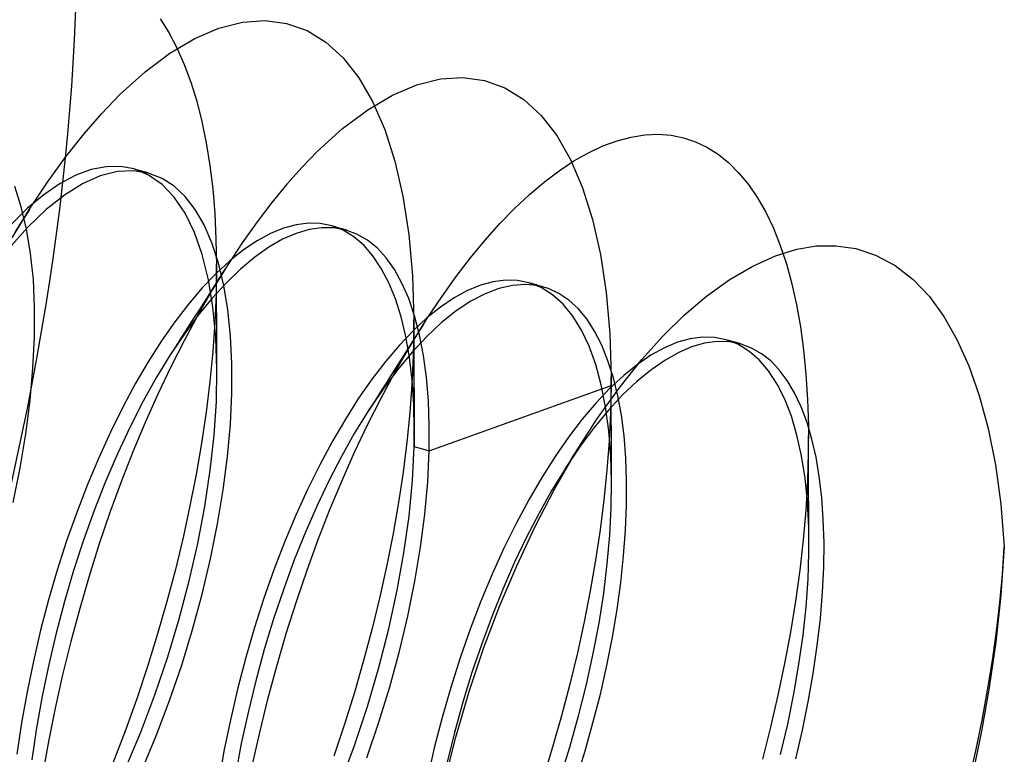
# Model space of a CAD drawing. Header units: millimetres. Extents: x -24 to 80, y -43 to 164.
# Tile 107 of 223: x -17.77 to -15.61, y 116.5 to 118.12. Entities that reach past the tile are written whole.
import ezdxf

# ---------------------------------------------------------------- set-up
doc = ezdxf.new("R2010")
doc.units = ezdxf.units.MM
doc.layers.add('MAIN-1', color=7, linetype='Continuous')
doc.layers.add('MAIN-2', color=7, linetype='Continuous')

msp = doc.modelspace()

# ---------------------------------------------------------------- linework, layer by layer
at = {"layer": 'MAIN-1'}
for p, q in [((-17.3116, 117.5784), (-17.3118, 117.578)), ((-17.3129, 117.5763), (-17.3131, 117.5759)), ((-17.3126, 117.5767), (-17.3129, 117.5763)), ((-17.3124, 117.5771), (-17.3126, 117.5767)), ((-17.3121, 117.5775), (-17.3124, 117.5771)), ((-17.3118, 117.578), (-17.3121, 117.5775)), ((-16.8819, 117.4482), (-16.8805, 117.4504)), ((-16.8805, 117.4504), (-16.8791, 117.4526)), ((-16.8791, 117.4526), (-16.8776, 117.4549)), ((-16.8776, 117.4549), (-16.8762, 117.4571)), ((-16.8762, 117.4571), (-16.8748, 117.4593)), ((-16.8748, 117.4593), (-16.8733, 117.4615)), ((-17.0046, 117.2554), (-17.0052, 117.2545)), ((-17.0041, 117.2563), (-17.0046, 117.2554)), ((-17.0035, 117.2571), (-17.0041, 117.2563)), ((-17.003, 117.258), (-17.0035, 117.2571)), ((-17.0024, 117.2589), (-17.003, 117.258)), ((-17.0018, 117.2598), (-17.0024, 117.2589)), ((-16.571, 117.1314), (-16.5715, 117.1306)), ((-16.5704, 117.1322), (-16.571, 117.1314)), ((-16.5699, 117.133), (-16.5704, 117.1322)), ((-16.5694, 117.1339), (-16.5699, 117.133)), ((-16.5689, 117.1347), (-16.5694, 117.1339)), ((-16.5683, 117.1355), (-16.5689, 117.1347))]:
    msp.add_line(p, q, dxfattribs=at)
at = {"layer": 'MAIN-2'}
for p, q in [((-17.4599, 118.1183), (-17.4407, 118.088)), ((-17.3842, 118.075), (-17.331, 118.0979)), ((-17.331, 118.0979), (-17.2795, 118.111)), ((-17.2795, 118.111), (-17.2298, 118.1144)), ((-17.2298, 118.1144), (-17.1824, 118.1082)), ((-17.1824, 118.1082), (-17.1377, 118.0923)), ((-17.4407, 118.088), (-17.423, 118.0545)), ((-17.1377, 118.0923), (-17.0963, 118.0669)), ((-17.4384, 118.0429), (-17.3842, 118.075)), ((-17.423, 118.0545), (-17.407, 118.0182)), ((-17.0963, 118.0669), (-17.0584, 118.0323)), ((-17.4931, 118.0017), (-17.4384, 118.0429)), ((-17.0584, 118.0323), (-17.0242, 117.9889)), ((-17.407, 118.0182), (-17.3925, 117.979)), ((-17.5481, 117.9519), (-17.4931, 118.0017)), ((-17.0242, 117.9889), (-16.9937, 117.9365)), ((-16.8451, 117.9863), (-16.7954, 117.9895)), ((-16.7954, 117.9895), (-16.7481, 117.983)), ((-17.3925, 117.979), (-17.3797, 117.9372)), ((-16.9499, 117.951), (-16.8967, 117.9735)), ((-16.8967, 117.9735), (-16.8451, 117.9863)), ((-16.7481, 117.983), (-16.7035, 117.9668)), ((-17.5878, 117.9107), (-17.5481, 117.9519)), ((-17.0043, 117.9188), (-16.9499, 117.951)), ((-16.7035, 117.9668), (-16.6619, 117.9411)), ((-17.3797, 117.9372), (-17.3684, 117.8928)), ((-16.9937, 117.9365), (-16.9671, 117.8753)), ((-16.6619, 117.9411), (-16.6238, 117.906)), ((-17.6277, 117.8649), (-17.5878, 117.9107)), ((-17.0595, 117.8774), (-17.0043, 117.9188)), ((-16.6238, 117.906), (-16.5896, 117.862)), ((-17.3684, 117.8928), (-17.3589, 117.8459)), ((-17.6676, 117.8145), (-17.6277, 117.8649)), ((-17.1153, 117.8269), (-17.0595, 117.8774)), ((-16.9671, 117.8753), (-16.9447, 117.8058)), ((-16.5896, 117.862), (-16.5593, 117.8091)), ((-16.4262, 117.8587), (-16.3962, 117.8634)), ((-16.3962, 117.8634), (-16.367, 117.8647)), ((-16.367, 117.8647), (-16.3389, 117.8627)), ((-16.3389, 117.8627), (-16.3117, 117.8573)), ((-17.3589, 117.8459), (-17.351, 117.7966)), ((-16.5199, 117.8244), (-16.4882, 117.8392)), ((-16.4882, 117.8392), (-16.4569, 117.8506)), ((-16.4569, 117.8506), (-16.4262, 117.8587)), ((-16.3117, 117.8573), (-16.2855, 117.8485)), ((-16.2855, 117.8485), (-16.2601, 117.8364)), ((-17.1153, 117.8269), (-17.1486, 117.7926)), ((-16.5519, 117.8063), (-16.5199, 117.8244)), ((-16.2601, 117.8364), (-16.2356, 117.8208)), ((-16.2356, 117.8208), (-16.2122, 117.8019)), ((-17.7072, 117.7596), (-17.6676, 117.8145)), ((-17.351, 117.7966), (-17.3447, 117.7448)), ((-16.9447, 117.8058), (-16.9271, 117.7288)), ((-16.5843, 117.7849), (-16.5519, 117.8063)), ((-16.5593, 117.8091), (-16.5331, 117.7474)), ((-16.2122, 117.8019), (-16.1899, 117.7796)), ((-17.6449, 117.7748), (-17.6796, 117.7564)), ((-17.6111, 117.7873), (-17.6449, 117.7748)), ((-17.5912, 117.7735), (-17.63, 117.7563)), ((-17.5784, 117.7937), (-17.6111, 117.7873)), ((-17.5538, 117.783), (-17.5912, 117.7735)), ((-17.547, 117.7941), (-17.5784, 117.7937)), ((-17.5179, 117.7848), (-17.5538, 117.783)), ((-17.5171, 117.7886), (-17.547, 117.7941)), ((-17.484, 117.779), (-17.5179, 117.7848)), ((-17.4852, 117.7753), (-17.5171, 117.7886)), ((-17.5143, 117.7878), (-17.5171, 117.7886)), ((-17.5115, 117.787), (-17.5143, 117.7878)), ((-17.5088, 117.7862), (-17.5115, 117.787)), ((-17.506, 117.7854), (-17.5088, 117.7862)), ((-17.5032, 117.7846), (-17.506, 117.7854)), ((-17.5005, 117.7838), (-17.5032, 117.7846)), ((-17.4977, 117.783), (-17.5005, 117.7838)), ((-17.495, 117.7822), (-17.4977, 117.783)), ((-17.4922, 117.7814), (-17.495, 117.7822)), ((-17.4895, 117.7806), (-17.4922, 117.7814)), ((-17.4867, 117.7798), (-17.4895, 117.7806)), ((-17.484, 117.779), (-17.4867, 117.7798)), ((-17.4558, 117.7547), (-17.4852, 117.7753)), ((-17.4557, 117.7677), (-17.484, 117.779)), ((-17.1486, 117.7926), (-17.1818, 117.7554)), ((-16.6169, 117.7604), (-16.5843, 117.7849)), ((-16.1899, 117.7796), (-16.1689, 117.7542)), ((-17.7464, 117.7006), (-17.7072, 117.7596)), ((-17.6796, 117.7564), (-17.7149, 117.7322)), ((-17.63, 117.7563), (-17.6697, 117.7315)), ((-17.429, 117.7267), (-17.4558, 117.7547)), ((-17.4294, 117.7507), (-17.4557, 117.7677)), ((-17.1818, 117.7554), (-17.2147, 117.7153)), ((-16.6496, 117.7327), (-16.6169, 117.7604)), ((-16.1689, 117.7542), (-16.1492, 117.7255)), ((-17.7646, 117.7057), (-17.779, 117.75)), ((-17.7149, 117.7322), (-17.7507, 117.7023)), ((-17.6697, 117.7315), (-17.7101, 117.6994)), ((-17.4051, 117.7279), (-17.4294, 117.7507)), ((-17.3447, 117.7448), (-17.3402, 117.6906)), ((-16.6823, 117.702), (-16.6496, 117.7327)), ((-16.5331, 117.7474), (-16.5111, 117.6777)), ((-17.4053, 117.6916), (-17.429, 117.7267)), ((-17.383, 117.6996), (-17.4051, 117.7279)), ((-17.2147, 117.7153), (-17.2474, 117.6723)), ((-16.9271, 117.7288), (-16.9143, 117.6449)), ((-16.1492, 117.7255), (-16.131, 117.6937)), ((-17.7507, 117.7023), (-17.7867, 117.667)), ((-17.7849, 117.6376), (-17.7464, 117.7006)), ((-17.753, 117.6568), (-17.7646, 117.7057)), ((-17.7469, 117.6998), (-17.7572, 117.6836)), ((-17.7101, 117.6994), (-17.7508, 117.6603)), ((-17.3848, 117.6494), (-17.4053, 117.6916)), ((-17.3634, 117.6657), (-17.383, 117.6996)), ((-17.3402, 117.6906), (-17.3374, 117.6342)), ((-16.7146, 117.6688), (-16.6823, 117.702)), ((-16.131, 117.6937), (-16.1143, 117.6588)), ((-17.7676, 117.6673), (-17.778, 117.6508)), ((-17.7572, 117.6836), (-17.7676, 117.6673)), ((-17.3464, 117.6264), (-17.3634, 117.6657)), ((-17.2474, 117.6723), (-17.2797, 117.6266)), ((-17.1616, 117.6661), (-17.1895, 117.6586)), ((-17.1346, 117.6695), (-17.1616, 117.6661)), ((-17.1085, 117.6687), (-17.1346, 117.6695)), ((-17.0835, 117.6637), (-17.1085, 117.6687)), ((-16.7468, 117.6327), (-16.7146, 117.6688)), ((-16.5111, 117.6777), (-16.4937, 117.6008)), ((-17.7508, 117.6603), (-17.7915, 117.6146)), ((-17.7441, 117.6034), (-17.753, 117.6568)), ((-17.3677, 117.6006), (-17.3848, 117.6494)), ((-17.2181, 117.6469), (-17.2473, 117.631)), ((-17.1895, 117.6586), (-17.2181, 117.6469)), ((-17.1616, 117.6473), (-17.1913, 117.6343)), ((-17.1328, 117.6557), (-17.1616, 117.6473)), ((-17.1048, 117.6597), (-17.1328, 117.6557)), ((-17.0779, 117.6594), (-17.1048, 117.6597)), ((-17.0585, 117.654), (-17.0835, 117.6637)), ((-17.0807, 117.6629), (-17.0834, 117.6637)), ((-17.0779, 117.6621), (-17.0807, 117.6629)), ((-17.0752, 117.6613), (-17.0779, 117.6621)), ((-17.0522, 117.6546), (-17.0779, 117.6594)), ((-17.0724, 117.6605), (-17.0752, 117.6613)), ((-17.0696, 117.6597), (-17.0724, 117.6605)), ((-17.0669, 117.6589), (-17.0696, 117.6597)), ((-17.0641, 117.6581), (-17.0669, 117.6589)), ((-17.0614, 117.6573), (-17.0641, 117.6581)), ((-17.0586, 117.6565), (-17.0614, 117.6573)), ((-17.0559, 117.6557), (-17.0586, 117.6565)), ((-17.0351, 117.6398), (-17.0585, 117.654)), ((-17.0531, 117.6549), (-17.0559, 117.6557)), ((-17.0504, 117.6541), (-17.0531, 117.6549)), ((-17.028, 117.6457), (-17.0522, 117.6546)), ((-17.0053, 117.6326), (-17.028, 117.6457)), ((-16.9143, 117.6449), (-16.9064, 117.5544)), ((-16.1143, 117.6588), (-16.0992, 117.621)), ((-17.332, 117.5822), (-17.3464, 117.6264)), ((-17.3374, 117.6342), (-17.3364, 117.5756)), ((-17.2797, 117.6266), (-17.3116, 117.5784)), ((-17.2473, 117.631), (-17.277, 117.611)), ((-17.1913, 117.6343), (-17.2215, 117.6169)), ((-17.0132, 117.6211), (-17.0351, 117.6398)), ((-16.984, 117.6153), (-17.0053, 117.6326)), ((-16.7788, 117.5939), (-16.7468, 117.6327)), ((-17.7382, 117.5459), (-17.7441, 117.6034)), ((-17.354, 117.5456), (-17.3677, 117.6006)), ((-17.277, 117.611), (-17.3069, 117.587)), ((-17.2215, 117.6169), (-17.2523, 117.5951)), ((-16.993, 117.598), (-17.0132, 117.6211)), ((-16.9642, 117.5938), (-16.984, 117.6153)), ((-16.4937, 117.6008), (-16.481, 117.5173)), ((-16.1095, 117.5982), (-16.0632, 117.6127)), ((-16.0992, 117.621), (-16.0857, 117.5802)), ((-16.0632, 117.6127), (-16.0199, 117.6197)), ((-16.0199, 117.6197), (-15.9771, 117.6202)), ((-15.9771, 117.6202), (-15.9336, 117.614)), ((-15.9336, 117.614), (-15.8901, 117.5996)), ((-17.3069, 117.587), (-17.3371, 117.5591)), ((-17.3363, 117.5597), (-17.3364, 117.5786)), ((-17.3203, 117.5331), (-17.332, 117.5822)), ((-17.2523, 117.5951), (-17.2835, 117.569)), ((-16.9747, 117.5705), (-16.993, 117.598)), ((-16.946, 117.5681), (-16.9642, 117.5938)), ((-16.8107, 117.5523), (-16.7788, 117.5939)), ((-16.1597, 117.5755), (-16.1095, 117.5982)), ((-16.0857, 117.5802), (-16.0738, 117.5368)), ((-15.8901, 117.5996), (-15.8474, 117.5765)), ((-17.3371, 117.5591), (-17.3674, 117.5274)), ((-17.3131, 117.5759), (-17.3451, 117.5238)), ((-17.3364, 117.5756), (-17.3372, 117.5148)), ((-17.3362, 117.5406), (-17.3363, 117.5597)), ((-17.3235, 117.5596), (-17.3338, 117.5434)), ((-17.3132, 117.5758), (-17.3235, 117.5596)), ((-17.2835, 117.569), (-17.3147, 117.5388)), ((-16.9582, 117.5389), (-16.9747, 117.5705)), ((-16.9294, 117.5383), (-16.946, 117.5681)), ((-16.2113, 117.5456), (-16.1597, 117.5755)), ((-15.8474, 117.5765), (-15.8076, 117.5458)), ((-17.7354, 117.4844), (-17.7382, 117.5459)), ((-17.344, 117.485), (-17.354, 117.5456)), ((-17.3147, 117.5388), (-17.3459, 117.5047)), ((-17.3338, 117.5434), (-17.3442, 117.527)), ((-17.3361, 117.5214), (-17.3362, 117.5406)), ((-16.9437, 117.5034), (-16.9582, 117.5389)), ((-16.9146, 117.5044), (-16.9294, 117.5383)), ((-16.9064, 117.5544), (-16.9035, 117.4578)), ((-16.8422, 117.5082), (-16.8107, 117.5523)), ((-16.729, 117.5412), (-16.7569, 117.5335)), ((-16.702, 117.5446), (-16.729, 117.5412)), ((-16.6759, 117.5438), (-16.702, 117.5446)), ((-16.6588, 117.5352), (-16.6871, 117.5332)), ((-16.6509, 117.5388), (-16.6759, 117.5438)), ((-16.6317, 117.5325), (-16.6588, 117.5352)), ((-16.6242, 117.5282), (-16.6509, 117.5388)), ((-16.6481, 117.538), (-16.6509, 117.5388)), ((-16.6453, 117.5372), (-16.6481, 117.538)), ((-16.6426, 117.5364), (-16.6453, 117.5372)), ((-16.6398, 117.5356), (-16.6426, 117.5364)), ((-16.637, 117.5348), (-16.6398, 117.5356)), ((-16.2614, 117.5094), (-16.2113, 117.5456)), ((-16.0738, 117.5368), (-16.0636, 117.4907)), ((-15.8076, 117.5458), (-15.772, 117.5085)), ((-17.3674, 117.5274), (-17.3975, 117.4921)), ((-17.3451, 117.5238), (-17.3764, 117.4695)), ((-17.3442, 117.527), (-17.3547, 117.5105)), ((-17.3372, 117.5148), (-17.3399, 117.4521)), ((-17.3361, 117.5021), (-17.3361, 117.5214)), ((-17.3115, 117.4797), (-17.3203, 117.5331)), ((-16.7855, 117.5217), (-16.8148, 117.5056)), ((-16.7569, 117.5335), (-16.7855, 117.5217)), ((-16.747, 117.5146), (-16.7784, 117.4981)), ((-16.7165, 117.5264), (-16.747, 117.5146)), ((-16.6871, 117.5332), (-16.7165, 117.5264)), ((-16.6343, 117.534), (-16.637, 117.5348)), ((-16.6315, 117.5332), (-16.6343, 117.534)), ((-16.6078, 117.5259), (-16.6317, 117.5325)), ((-16.6288, 117.5324), (-16.6315, 117.5332)), ((-16.626, 117.5316), (-16.6288, 117.5324)), ((-16.6233, 117.5308), (-16.626, 117.5316)), ((-16.5991, 117.5125), (-16.6242, 117.5282)), ((-16.6206, 117.53), (-16.6233, 117.5308)), ((-16.6178, 117.5292), (-16.6206, 117.53)), ((-16.585, 117.5154), (-16.6078, 117.5259)), ((-16.5633, 117.5009), (-16.585, 117.5154)), ((-16.481, 117.5173), (-16.4732, 117.4274)), ((-17.3975, 117.4921), (-17.4274, 117.4533)), ((-17.3459, 117.5047), (-17.3769, 117.4669)), ((-17.365, 117.4944), (-17.3753, 117.4782)), ((-17.3547, 117.5105), (-17.365, 117.4944)), ((-17.336, 117.4831), (-17.3361, 117.5021)), ((-16.9312, 117.464), (-16.9437, 117.5034)), ((-16.9016, 117.4665), (-16.9146, 117.5044)), ((-16.8733, 117.4615), (-16.8422, 117.5082)), ((-16.8148, 117.5056), (-16.8445, 117.4856)), ((-16.7784, 117.4981), (-16.8103, 117.4769)), ((-16.5759, 117.4917), (-16.5991, 117.5125)), ((-16.5429, 117.4823), (-16.5633, 117.5009)), ((-16.3097, 117.4681), (-16.2614, 117.5094)), ((-15.772, 117.5085), (-15.7402, 117.4647)), ((-17.7357, 117.4194), (-17.7354, 117.4844)), ((-17.3753, 117.4782), (-17.3857, 117.4619)), ((-17.3378, 117.4191), (-17.344, 117.485)), ((-17.3359, 117.464), (-17.336, 117.4831)), ((-17.3055, 117.4222), (-17.3115, 117.4797)), ((-16.8445, 117.4856), (-16.8745, 117.4615)), ((-16.8103, 117.4769), (-16.8423, 117.4513)), ((-16.5547, 117.4658), (-16.5759, 117.4917)), ((-16.524, 117.4596), (-16.5429, 117.4823)), ((-16.0636, 117.4907), (-16.055, 117.4421)), ((-17.4274, 117.4533), (-17.457, 117.411)), ((-17.3769, 117.4669), (-17.4075, 117.4255)), ((-17.3764, 117.4695), (-17.4068, 117.4131)), ((-17.3857, 117.4619), (-17.3962, 117.4454)), ((-17.3399, 117.4521), (-17.3445, 117.3877)), ((-17.3358, 117.4447), (-17.3359, 117.464)), ((-16.9209, 117.421), (-16.9312, 117.464)), ((-16.8745, 117.4615), (-16.9046, 117.4336)), ((-16.9035, 117.4388), (-16.9036, 117.4578)), ((-16.9035, 117.4578), (-16.9035, 117.4546)), ((-16.9035, 117.4546), (-16.9035, 117.4514)), ((-16.9035, 117.4514), (-16.9035, 117.4482)), ((-16.8907, 117.4247), (-16.9016, 117.4665)), ((-16.8423, 117.4513), (-16.8745, 117.4212)), ((-16.5356, 117.435), (-16.5547, 117.4658)), ((-16.5066, 117.4328), (-16.524, 117.4596)), ((-16.3563, 117.4223), (-16.3097, 117.4681)), ((-15.7402, 117.4647), (-15.7114, 117.4142)), ((-17.4063, 117.4295), (-17.4166, 117.4133)), ((-17.3962, 117.4454), (-17.4063, 117.4295)), ((-17.3357, 117.4252), (-17.3358, 117.4447)), ((-16.9046, 117.4336), (-16.9349, 117.4019)), ((-16.9138, 117.3963), (-16.8819, 117.4482)), ((-16.9036, 117.4386), (-16.9047, 117.3784)), ((-16.9035, 117.4418), (-16.9036, 117.4386)), ((-16.9036, 117.4386), (-16.9028, 117.1792)), ((-16.9035, 117.4482), (-16.9035, 117.445)), ((-16.9035, 117.445), (-16.9035, 117.4418)), ((-16.9034, 117.4197), (-16.9035, 117.4388)), ((-16.892, 117.4321), (-16.9023, 117.416)), ((-16.8819, 117.4481), (-16.892, 117.4321)), ((-16.5188, 117.3994), (-16.5356, 117.435)), ((-16.491, 117.4019), (-16.5066, 117.4328)), ((-16.4732, 117.4274), (-16.4703, 117.332)), ((-16.055, 117.4421), (-16.0481, 117.3913)), ((-17.739, 117.3514), (-17.7357, 117.4194)), ((-17.457, 117.411), (-17.486, 117.3655)), ((-17.4075, 117.4255), (-17.4376, 117.3806)), ((-17.4068, 117.4131), (-17.4364, 117.3546)), ((-17.4166, 117.4133), (-17.427, 117.397)), ((-17.3353, 117.3484), (-17.3378, 117.4191)), ((-17.3356, 117.4061), (-17.3357, 117.4252)), ((-17.3355, 117.3868), (-17.3356, 117.4061)), ((-17.3025, 117.3609), (-17.3055, 117.4222)), ((-16.9128, 117.3745), (-16.9209, 117.421)), ((-16.9023, 117.416), (-16.9126, 117.3998)), ((-16.8745, 117.4212), (-16.9068, 117.3867)), ((-16.9033, 117.4004), (-16.9034, 117.4197)), ((-16.8819, 117.3794), (-16.8907, 117.4247)), ((-16.4027, 117.3706), (-16.3563, 117.4223)), ((-16.3247, 117.4082), (-16.3535, 117.3961)), ((-16.2967, 117.416), (-16.3247, 117.4082)), ((-16.2695, 117.4196), (-16.2967, 117.416)), ((-16.2652, 117.4062), (-16.2937, 117.3979)), ((-16.2433, 117.4189), (-16.2695, 117.4196)), ((-16.2376, 117.41), (-16.2652, 117.4062)), ((-16.2182, 117.4139), (-16.2433, 117.4189)), ((-16.2108, 117.4094), (-16.2376, 117.41)), ((-16.1924, 117.4039), (-16.2182, 117.4139)), ((-16.2154, 117.4131), (-16.2182, 117.4139)), ((-16.2126, 117.4123), (-16.2154, 117.4131)), ((-16.2099, 117.4115), (-16.2126, 117.4123)), ((-16.1851, 117.4043), (-16.2108, 117.4094)), ((-16.2071, 117.4108), (-16.2099, 117.4115)), ((-16.2044, 117.41), (-16.2071, 117.4108)), ((-16.2016, 117.4092), (-16.2044, 117.41)), ((-16.1988, 117.4084), (-16.2016, 117.4092)), ((-16.1961, 117.4076), (-16.1988, 117.4084)), ((-16.1933, 117.4068), (-16.1961, 117.4076)), ((-16.1906, 117.406), (-16.1933, 117.4068)), ((-16.1878, 117.4052), (-16.1906, 117.406)), ((-15.7114, 117.4142), (-15.6854, 117.3566)), ((-17.427, 117.397), (-17.4376, 117.3805)), ((-17.3445, 117.3877), (-17.3509, 117.3219)), ((-17.3354, 117.3677), (-17.3355, 117.3868)), ((-16.9349, 117.4019), (-16.965, 117.3666)), ((-16.9449, 117.3421), (-16.9138, 117.3963)), ((-16.9068, 117.3867), (-16.9391, 117.3479)), ((-16.9126, 117.3998), (-16.923, 117.3834)), ((-16.9032, 117.381), (-16.9033, 117.4004)), ((-16.5042, 117.3592), (-16.5188, 117.3994)), ((-16.4773, 117.3676), (-16.491, 117.4019)), ((-16.3535, 117.3961), (-16.3829, 117.3799)), ((-16.3229, 117.3853), (-16.3528, 117.3685)), ((-16.2937, 117.3979), (-16.3229, 117.3853)), ((-16.1683, 117.389), (-16.1924, 117.4039)), ((-16.1851, 117.4044), (-16.1878, 117.4052)), ((-16.162, 117.3955), (-16.1851, 117.4043)), ((-16.1457, 117.3695), (-16.1683, 117.389)), ((-16.1403, 117.3831), (-16.162, 117.3955)), ((-16.0481, 117.3913), (-16.0429, 117.3382)), ((-17.486, 117.3655), (-17.5145, 117.3169)), ((-17.4376, 117.3806), (-17.4676, 117.3314)), ((-17.3352, 117.3484), (-17.3354, 117.3677)), ((-16.965, 117.3666), (-16.9949, 117.3277)), ((-16.9331, 117.3675), (-16.9434, 117.3514)), ((-16.923, 117.3834), (-16.9331, 117.3675)), ((-16.9069, 117.3247), (-16.9128, 117.3745)), ((-16.9047, 117.3784), (-16.9076, 117.3165)), ((-16.9031, 117.362), (-16.9032, 117.381)), ((-16.8754, 117.3309), (-16.8819, 117.3794)), ((-16.4655, 117.3304), (-16.4773, 117.3676)), ((-16.4508, 117.3101), (-16.4027, 117.3706)), ((-16.3829, 117.3799), (-16.4127, 117.3597)), ((-16.3528, 117.3685), (-16.3833, 117.3473)), ((-16.125, 117.3453), (-16.1457, 117.3695)), ((-16.12, 117.3672), (-16.1403, 117.3831)), ((-16.1013, 117.3477), (-16.12, 117.3672)), ((-17.7454, 117.2806), (-17.739, 117.3514)), ((-17.4364, 117.3546), (-17.4651, 117.2943)), ((-17.3366, 117.2779), (-17.3353, 117.3484)), ((-17.3026, 117.2961), (-17.3025, 117.3609)), ((-16.9753, 117.2857), (-16.9449, 117.3421)), ((-16.9391, 117.3479), (-16.9708, 117.3054)), ((-16.9434, 117.3514), (-16.9537, 117.3351)), ((-16.903, 117.3428), (-16.9031, 117.362)), ((-16.9029, 117.3234), (-16.903, 117.3428)), ((-16.4921, 117.3148), (-16.5042, 117.3592)), ((-16.4127, 117.3597), (-16.4428, 117.3354)), ((-16.3833, 117.3473), (-16.4141, 117.322)), ((-16.1062, 117.3165), (-16.125, 117.3453)), ((-16.0839, 117.3243), (-16.1013, 117.3477)), ((-15.6854, 117.3566), (-15.6624, 117.2914)), ((-17.4676, 117.3314), (-17.497, 117.2787)), ((-17.3509, 117.3219), (-17.3592, 117.2547)), ((-16.9949, 117.3277), (-17.0244, 117.2853)), ((-16.9537, 117.3351), (-16.9642, 117.3187)), ((-16.9035, 117.2718), (-16.9069, 117.3247)), ((-16.9028, 117.3039), (-16.9029, 117.3234)), ((-16.8712, 117.2796), (-16.8754, 117.3309)), ((-16.4428, 117.3354), (-16.4731, 117.3073)), ((-16.4703, 117.313), (-16.4703, 117.3321)), ((-16.4703, 117.332), (-16.4703, 117.329)), ((-16.4703, 117.329), (-16.4703, 117.3259)), ((-16.4703, 117.3259), (-16.4703, 117.3228)), ((-16.4703, 117.3228), (-16.4703, 117.3197)), ((-16.4703, 117.3197), (-16.4703, 117.3166)), ((-16.4557, 117.2905), (-16.4655, 117.3304)), ((-16.4141, 117.322), (-16.4452, 117.2925)), ((-16.0679, 117.2971), (-16.0839, 117.3243)), ((-16.0429, 117.3382), (-16.0394, 117.2829)), ((-17.5145, 117.3169), (-17.5421, 117.2654)), ((-16.9708, 117.3054), (-17.0018, 117.2598)), ((-16.9744, 117.3027), (-16.9848, 117.2864)), ((-16.9642, 117.3187), (-16.9744, 117.3027)), ((-16.9076, 117.3165), (-16.9123, 117.2532)), ((-16.9027, 117.2848), (-16.9028, 117.3039)), ((-16.8697, 117.1696), (-16.4703, 117.3135)), ((-16.4731, 117.3073), (-16.5034, 117.2753)), ((-16.4999, 117.2413), (-16.4508, 117.3101)), ((-16.4824, 117.2663), (-16.4921, 117.3148)), ((-16.4703, 117.3135), (-16.4716, 117.253)), ((-16.4703, 117.3166), (-16.4703, 117.3135)), ((-16.4702, 117.2937), (-16.4703, 117.313)), ((-16.0895, 117.2833), (-16.1062, 117.3165)), ((-17.7548, 117.2075), (-17.7454, 117.2806)), ((-17.497, 117.2787), (-17.5258, 117.2225)), ((-17.4651, 117.2943), (-17.4928, 117.2321)), ((-17.3415, 117.204), (-17.3366, 117.2779)), ((-17.3057, 117.2282), (-17.3026, 117.2961)), ((-17.0244, 117.2853), (-17.0535, 117.2397)), ((-17.0048, 117.2273), (-16.9753, 117.2857)), ((-16.9848, 117.2864), (-16.9949, 117.2705)), ((-16.9026, 117.2656), (-16.9027, 117.2848)), ((-16.8693, 117.2258), (-16.8712, 117.2796)), ((-16.4452, 117.2925), (-16.4763, 117.2589)), ((-16.4701, 117.2743), (-16.4702, 117.2937)), ((-16.4479, 117.2479), (-16.4557, 117.2905)), ((-16.0749, 117.2458), (-16.0895, 117.2833)), ((-16.0533, 117.2663), (-16.0679, 117.2971)), ((-16.0394, 117.2829), (-16.0376, 117.2255)), ((-15.6624, 117.2914), (-15.6428, 117.2188)), ((-17.5421, 117.2654), (-17.5689, 117.2112)), ((-17.3592, 117.2547), (-17.3693, 117.1866)), ((-17.0052, 117.2545), (-17.0339, 117.2076)), ((-16.9949, 117.2705), (-17.0052, 117.2545)), ((-16.9023, 117.2161), (-16.9035, 117.2718)), ((-16.9025, 117.2464), (-16.9026, 117.2656)), ((-16.5034, 117.2753), (-16.5336, 117.2396)), ((-16.4763, 117.2589), (-16.5074, 117.2214)), ((-16.4754, 117.214), (-16.4824, 117.2663)), ((-16.47, 117.2548), (-16.4701, 117.2743)), ((-16.4699, 117.2357), (-16.47, 117.2548)), ((-16.0405, 117.2324), (-16.0533, 117.2663)), ((-17.0535, 117.2397), (-17.0819, 117.191)), ((-16.9123, 117.2532), (-16.9187, 117.1886)), ((-16.9023, 117.2271), (-16.9025, 117.2464)), ((-16.5336, 117.2396), (-16.5636, 117.2002)), ((-16.5471, 117.1681), (-16.4999, 117.2413)), ((-16.4716, 117.253), (-16.4746, 117.191)), ((-16.4698, 117.2165), (-16.4699, 117.2357)), ((-16.4421, 117.2025), (-16.4479, 117.2479)), ((-16.0626, 117.2042), (-16.0749, 117.2458)), ((-17.5689, 117.2112), (-17.5948, 117.1545)), ((-17.5258, 117.2225), (-17.5535, 117.1635)), ((-17.4928, 117.2321), (-17.5196, 117.168)), ((-17.3121, 117.1575), (-17.3057, 117.2282)), ((-17.0333, 117.1671), (-17.0048, 117.2273)), ((-16.9023, 117.21), (-16.9023, 117.2161)), ((-16.8697, 117.1697), (-16.8693, 117.2258)), ((-16.5074, 117.2214), (-16.5381, 117.1802)), ((-16.4709, 117.1581), (-16.4754, 117.214)), ((-16.4697, 117.1971), (-16.4698, 117.2165)), ((-16.0297, 117.1956), (-16.0405, 117.2324)), ((-16.0376, 117.2255), (-16.0377, 117.1661)), ((-15.6428, 117.2188), (-15.6269, 117.1391)), ((-17.7672, 117.1326), (-17.7548, 117.2075)), ((-17.35, 117.1271), (-17.3415, 117.204)), ((-17.0819, 117.191), (-17.1096, 117.1394)), ((-17.0339, 117.2076), (-17.0619, 117.1578)), ((-16.9027, 117.1854), (-16.9025, 117.1916)), ((-16.9025, 117.1916), (-16.9024, 117.1978)), ((-16.9024, 117.2039), (-16.9023, 117.21)), ((-16.9024, 117.1978), (-16.9024, 117.2039)), ((-16.5636, 117.2002), (-16.5933, 117.1574)), ((-16.53, 117.1956), (-16.5369, 117.1847)), ((-16.5262, 117.2016), (-16.53, 117.1956)), ((-16.4746, 117.191), (-16.4795, 117.1274)), ((-16.4696, 117.1775), (-16.4697, 117.1971)), ((-16.4382, 117.1544), (-16.4421, 117.2025)), ((-16.0525, 117.1587), (-16.0626, 117.2042)), ((-16.0374, 117.1845), (-16.0374, 117.2034)), ((-16.0207, 117.156), (-16.0297, 117.1956)), ((-17.5196, 117.168), (-17.5453, 117.1021)), ((-17.3693, 117.1866), (-17.3811, 117.118)), ((-16.9187, 117.1886), (-16.9269, 117.1229)), ((-16.9065, 117.1046), (-16.9028, 117.1792)), ((-16.9028, 117.1792), (-16.9027, 117.1854)), ((-16.9028, 117.1792), (-16.8697, 117.1696)), ((-16.8729, 117.1018), (-16.8697, 117.1697)), ((-16.5948, 117.0855), (-16.5471, 117.1681)), ((-16.5381, 117.1802), (-16.5683, 117.1355)), ((-16.5455, 117.1713), (-16.5541, 117.1579)), ((-16.5369, 117.1847), (-16.5455, 117.1713)), ((-16.4695, 117.1585), (-16.4696, 117.1775)), ((-16.0373, 117.1654), (-16.0374, 117.1845)), ((-17.5948, 117.1545), (-17.6195, 117.0957)), ((-17.5535, 117.1635), (-17.5799, 117.1022)), ((-17.3215, 117.0844), (-17.3121, 117.1575)), ((-17.0619, 117.1578), (-17.0891, 117.1052)), ((-17.0608, 117.105), (-17.0333, 117.1671)), ((-16.5933, 117.1574), (-16.6224, 117.1114)), ((-16.5541, 117.1579), (-16.5627, 117.1443)), ((-16.4693, 117.1028), (-16.4709, 117.1581)), ((-16.4694, 117.1392), (-16.4695, 117.1585)), ((-16.4363, 117.1037), (-16.4382, 117.1544)), ((-16.0448, 117.1097), (-16.0525, 117.1587)), ((-16.0377, 117.1661), (-16.0395, 117.1038)), ((-16.0372, 117.1462), (-16.0373, 117.1654)), ((-16.0136, 117.1133), (-16.0207, 117.156)), ((-17.7826, 117.0563), (-17.7672, 117.1326)), ((-17.3619, 117.0478), (-17.35, 117.1271)), ((-17.1096, 117.1394), (-17.1364, 117.0852)), ((-16.5715, 117.1306), (-16.6004, 117.0834)), ((-16.5627, 117.1443), (-16.5715, 117.1305)), ((-16.4795, 117.1274), (-16.4861, 117.0625)), ((-16.4693, 117.1197), (-16.4694, 117.1392)), ((-16.0371, 117.1268), (-16.0372, 117.1462)), ((-16.037, 117.1079), (-16.0371, 117.1268)), ((-15.6269, 117.1391), (-15.6151, 117.0525)), ((-17.3811, 117.118), (-17.3945, 117.049)), ((-17.0891, 117.1052), (-17.1155, 117.0497)), ((-17.0874, 117.0412), (-17.0608, 117.105)), ((-16.9269, 117.1229), (-16.937, 117.0561)), ((-16.9138, 117.0268), (-16.9065, 117.1046)), ((-16.6224, 117.1114), (-16.6509, 117.0624)), ((-16.4692, 117.1), (-16.4693, 117.1197)), ((-16.4365, 117.0508), (-16.4363, 117.1037)), ((-16.0395, 117.0572), (-16.0448, 117.1097)), ((-16.0395, 117.1038), (-16.0433, 117.0398)), ((-16.037, 117.0888), (-16.037, 117.1079)), ((-16.0082, 117.0676), (-16.0136, 117.1133)), ((-17.6195, 117.0957), (-17.6429, 117.0348)), ((-17.5799, 117.1022), (-17.6048, 117.039)), ((-17.5453, 117.1021), (-17.57, 117.0346)), ((-17.3339, 117.0094), (-17.3215, 117.0844)), ((-17.1364, 117.0852), (-17.1622, 117.0286)), ((-16.8791, 117.0312), (-16.8729, 117.1018)), ((-16.638, 117.0021), (-16.5948, 117.0855)), ((-16.6004, 117.0834), (-16.6285, 117.0333)), ((-16.47, 117.0448), (-16.4693, 117.1028)), ((-16.0369, 117.0696), (-16.037, 117.0888)), ((-16.6509, 117.0624), (-16.6786, 117.0105)), ((-16.4861, 117.0625), (-16.4944, 116.9966)), ((-16.0368, 117.0501), (-16.0369, 117.0696)), ((-16.0047, 117.0191), (-16.0082, 117.0676)), ((-17.6048, 117.039), (-17.6281, 116.974)), ((-17.3945, 117.049), (-17.4096, 116.9796)), ((-17.3773, 116.9667), (-17.3619, 117.0478)), ((-17.1155, 117.0497), (-17.141, 116.9914)), ((-17.1129, 116.9755), (-17.0874, 117.0412)), ((-16.937, 117.0561), (-16.9488, 116.9881)), ((-16.4731, 116.9844), (-16.47, 117.0448)), ((-16.4387, 116.996), (-16.4365, 117.0508)), ((-16.0433, 117.0398), (-16.0489, 116.9743)), ((-16.0367, 117.0016), (-16.0395, 117.0572)), ((-16.0367, 117.0313), (-16.0368, 117.0501)), ((-15.6151, 117.0525), (-15.6076, 116.9588)), ((-17.6429, 117.0348), (-17.6651, 116.9722)), ((-17.57, 117.0346), (-17.5935, 116.9655)), ((-17.1622, 117.0286), (-17.1869, 116.9697)), ((-16.9249, 116.9463), (-16.9138, 117.0268)), ((-16.8885, 116.9584), (-16.8791, 117.0312)), ((-16.6285, 117.0333), (-16.6558, 116.9805)), ((-16.0365, 117.0123), (-16.0367, 117.0313)), ((-16.0032, 116.968), (-16.0047, 117.0191)), ((-17.3493, 116.933), (-17.3339, 117.0094)), ((-16.6786, 117.0105), (-16.7055, 116.9559)), ((-16.6776, 116.9177), (-16.638, 117.0021)), ((-16.4944, 116.9966), (-16.5044, 116.9297)), ((-16.443, 116.9394), (-16.4387, 116.996)), ((-16.0363, 116.9459), (-16.0367, 117.0016)), ((-16.0364, 116.993), (-16.0365, 117.0123)), ((-17.6281, 116.974), (-17.6499, 116.9072)), ((-17.4096, 116.9796), (-17.4265, 116.9097)), ((-17.141, 116.9914), (-17.1655, 116.9304)), ((-17.1375, 116.9081), (-17.1129, 116.9755)), ((-16.9488, 116.9881), (-16.9624, 116.9192)), ((-16.6558, 116.9805), (-16.6822, 116.9252)), ((-16.4787, 116.9219), (-16.4731, 116.9844)), ((-16.0489, 116.9743), (-16.0564, 116.9077)), ((-16.0363, 116.9735), (-16.0364, 116.993)), ((-17.6651, 116.9722), (-17.6857, 116.908)), ((-17.5935, 116.9655), (-17.6157, 116.895)), ((-17.396, 116.8843), (-17.3773, 116.9667)), ((-17.1869, 116.9697), (-17.2103, 116.9088)), ((-16.9009, 116.8836), (-16.8885, 116.9584)), ((-16.7055, 116.9559), (-16.7313, 116.8989)), ((-16.0037, 116.9148), (-16.0032, 116.968)), ((-15.6076, 116.9588), (-15.615, 116.853)), ((-15.6116, 116.8985), (-15.6076, 116.9588)), ((-17.3676, 116.8555), (-17.3493, 116.933)), ((-17.1655, 116.9304), (-17.1889, 116.8669)), ((-16.9397, 116.8637), (-16.9249, 116.9463)), ((-16.4492, 116.8812), (-16.443, 116.9394)), ((-16.0383, 116.8878), (-16.0363, 116.9459)), ((-17.4265, 116.9097), (-17.445, 116.8391)), ((-17.2103, 116.9088), (-17.2324, 116.8461)), ((-16.9624, 116.9192), (-16.9778, 116.8496)), ((-16.7145, 116.8301), (-16.6776, 116.9177)), ((-16.6822, 116.9252), (-16.7075, 116.8676)), ((-16.5044, 116.9297), (-16.5161, 116.8623)), ((-16.4866, 116.8576), (-16.4787, 116.9219)), ((-16.0063, 116.8595), (-16.0037, 116.9148)), ((-17.6857, 116.908), (-17.7048, 116.8425)), ((-17.6499, 116.9072), (-17.67, 116.8389)), ((-17.6157, 116.895), (-17.6365, 116.8235)), ((-17.1609, 116.8391), (-17.1375, 116.9081)), ((-16.7313, 116.8989), (-16.7559, 116.8396)), ((-16.0564, 116.9077), (-16.0658, 116.84)), ((-16.0426, 116.8274), (-16.0383, 116.8878)), ((-15.6172, 116.8368), (-15.6116, 116.8985)), ((-17.4179, 116.801), (-17.396, 116.8843)), ((-17.1889, 116.8669), (-17.2109, 116.8011)), ((-16.9164, 116.8073), (-16.9009, 116.8836)), ((-16.7075, 116.8676), (-16.7315, 116.808)), ((-16.4574, 116.8216), (-16.4492, 116.8812)), ((-17.3888, 116.7775), (-17.3676, 116.8555)), ((-17.2324, 116.8461), (-17.253, 116.7819)), ((-16.9778, 116.8496), (-16.9948, 116.7797)), ((-16.9581, 116.7794), (-16.9397, 116.8637)), ((-16.5161, 116.8623), (-16.5293, 116.7944)), ((-16.4968, 116.7918), (-16.4866, 116.8576)), ((-16.011, 116.802), (-16.0063, 116.8595)), ((-15.615, 116.853), (-15.6263, 116.7501)), ((-17.7048, 116.8425), (-17.7222, 116.7759)), ((-17.67, 116.8389), (-17.6883, 116.7699)), ((-17.6365, 116.8235), (-17.6559, 116.7512)), ((-17.445, 116.8391), (-17.4654, 116.768)), ((-17.1831, 116.7687), (-17.1609, 116.8391)), ((-16.7559, 116.8396), (-16.7793, 116.7782)), ((-16.7494, 116.738), (-16.7145, 116.8301)), ((-16.0658, 116.84), (-16.0769, 116.7716)), ((-16.0493, 116.7652), (-16.0426, 116.8274)), ((-15.6245, 116.7737), (-15.6172, 116.8368)), ((-17.4431, 116.7176), (-17.4179, 116.801)), ((-17.2109, 116.8011), (-17.2314, 116.7335)), ((-16.9348, 116.73), (-16.9164, 116.8073)), ((-16.7315, 116.808), (-16.7543, 116.7464)), ((-16.4675, 116.7606), (-16.4574, 116.8216)), ((-16.0179, 116.7423), (-16.011, 116.802)), ((-17.253, 116.7819), (-17.2721, 116.7163)), ((-16.9948, 116.7797), (-17.0134, 116.7096)), ((-16.98, 116.6942), (-16.9581, 116.7794)), ((-16.5293, 116.7944), (-16.5442, 116.7262)), ((-16.5094, 116.7247), (-16.4968, 116.7918)), ((-17.7222, 116.7759), (-17.738, 116.7085)), ((-17.6883, 116.7699), (-17.7045, 116.7008)), ((-17.4654, 116.768), (-17.4875, 116.6966)), ((-17.4127, 116.6993), (-17.3888, 116.7775)), ((-17.204, 116.6971), (-17.1831, 116.7687)), ((-16.7793, 116.7782), (-16.8013, 116.7151)), ((-16.4797, 116.6987), (-16.4675, 116.7606)), ((-16.0769, 116.7716), (-16.0897, 116.7028)), ((-16.0582, 116.7014), (-16.0493, 116.7652)), ((-15.6334, 116.7096), (-15.6245, 116.7737)), ((-17.6559, 116.7512), (-17.6739, 116.6783)), ((-16.7819, 116.6413), (-16.7494, 116.738)), ((-16.7543, 116.7464), (-16.7757, 116.6831)), ((-16.0269, 116.681), (-16.0179, 116.7423)), ((-15.6263, 116.7501), (-15.6407, 116.6505)), ((-17.4713, 116.6344), (-17.4431, 116.7176)), ((-17.2721, 116.7163), (-17.2895, 116.6497)), ((-17.2314, 116.7335), (-17.2503, 116.6647)), ((-16.956, 116.652), (-16.9348, 116.73)), ((-16.8013, 116.7151), (-16.8219, 116.6504)), ((-16.5442, 116.7262), (-16.5608, 116.6576)), ((-16.5244, 116.6567), (-16.5094, 116.7247)), ((-17.738, 116.7085), (-17.7519, 116.6406)), ((-17.7045, 116.7008), (-17.7188, 116.6316)), ((-17.4875, 116.6966), (-17.5113, 116.6253)), ((-17.4394, 116.6215), (-17.4127, 116.6993)), ((-17.2235, 116.6246), (-17.204, 116.6971)), ((-17.0134, 116.7096), (-17.0336, 116.6395)), ((-17.0052, 116.6086), (-16.98, 116.6942)), ((-16.4939, 116.6359), (-16.4797, 116.6987)), ((-16.0897, 116.7028), (-16.1042, 116.6334)), ((-16.0693, 116.6362), (-16.0582, 116.7014)), ((-15.6441, 116.6444), (-15.6334, 116.7096)), ((-17.6739, 116.6783), (-17.6902, 116.6051)), ((-16.7757, 116.6831), (-16.7957, 116.618)), ((-16.0378, 116.6188), (-16.0269, 116.681)), ((-17.2895, 116.6497), (-17.3052, 116.5824)), ((-17.2503, 116.6647), (-17.2671, 116.5957)), ((-16.98, 116.574), (-16.956, 116.652)), ((-16.8219, 116.6504), (-16.8409, 116.5845)), ((-16.5608, 116.6576), (-16.579, 116.5885)), ((-16.5417, 116.588), (-16.5244, 116.6567)), ((-15.6407, 116.6505), (-15.6577, 116.5546)), ((-17.7519, 116.6406), (-17.764, 116.5725)), ((-17.7188, 116.6316), (-17.7311, 116.562)), ((-17.5026, 116.5521), (-17.4713, 116.6344)), ((-17.0336, 116.6395), (-17.0554, 116.5696)), ((-16.8112, 116.5411), (-16.7819, 116.6413)), ((-16.5102, 116.5725), (-16.4939, 116.6359)), ((-16.1042, 116.6334), (-16.1204, 116.5635)), ((-16.0827, 116.57), (-16.0693, 116.6362)), ((-15.6563, 116.5784), (-15.6441, 116.6444)), ((-17.5113, 116.6253), (-17.5369, 116.5543)), ((-17.4687, 116.5444), (-17.4394, 116.6215)), ((-17.2414, 116.5517), (-17.2235, 116.6246)), ((-17.0336, 116.5231), (-17.0052, 116.6086)), ((-16.7957, 116.618), (-16.8141, 116.5514)), ((-16.0506, 116.5564), (-16.0378, 116.6188)), ((-17.6902, 116.6051), (-17.7049, 116.5319)), ((-17.2671, 116.5957), (-17.2818, 116.5271)), ((-16.8409, 116.5845), (-16.8583, 116.5176)), ((-16.579, 116.5885), (-16.5989, 116.5192)), ((-16.5612, 116.519), (-16.5417, 116.588)), ((-17.764, 116.5725), (-17.7741, 116.5043)), ((-17.3052, 116.5824), (-17.3192, 116.5145)), ((-17.0554, 116.5696), (-17.0787, 116.4999)), ((-17.0066, 116.4962), (-16.98, 116.574)), ((-16.5283, 116.5087), (-16.5102, 116.5725)), ((-16.1204, 116.5635), (-16.1383, 116.4929)), ((-16.0984, 116.503), (-16.0827, 116.57)), ((-15.6703, 116.5115), (-15.6563, 116.5784)), ((-17.7311, 116.562), (-17.7414, 116.4918)), ((-17.5369, 116.5543), (-17.5639, 116.484)), ((-17.5366, 116.4711), (-17.5026, 116.5521)), ((-17.5004, 116.4685), (-17.4687, 116.5444)), ((-17.2577, 116.4786), (-17.2414, 116.5517)), ((-16.8141, 116.5514), (-16.831, 116.4837)), ((-16.0651, 116.4939), (-16.0506, 116.5564)), ((-15.6577, 116.5546), (-15.677, 116.4623)), ((-17.7049, 116.5319), (-17.7179, 116.4589)), ((-17.2818, 116.5271), (-17.2945, 116.4587)), ((-17.0651, 116.4385), (-17.0336, 116.5231)), ((-16.8365, 116.4407), (-16.8112, 116.5411)), ((-17.3192, 116.5145), (-17.3312, 116.4463)), ((-16.8583, 116.5176), (-16.8739, 116.4499)), ((-16.5989, 116.5192), (-16.6205, 116.4498)), ((-16.5828, 116.4499), (-16.5612, 116.519)), ((-16.5484, 116.4447), (-16.5283, 116.5087)), ((-15.6859, 116.444), (-15.6703, 116.5115))]:
    msp.add_line(p, q, dxfattribs=at)
msp.add_ellipse((-19.0421, 117.0844), major_axis=(0.7766, 2.6902), ratio=0.433013, start_param=-2.55359, end_param=0.000007, dxfattribs=at)

doc.saveas('drawing.dxf')
